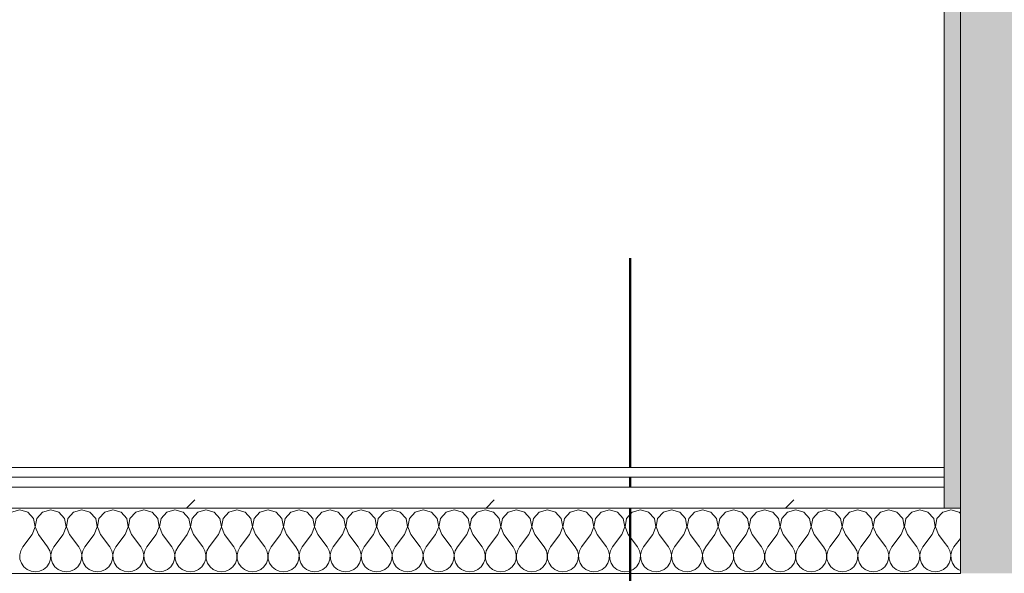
# Model space of a CAD drawing. Header units: millimetres. Extents: x -40968 to 77376, y -17881 to 4746.
# Tile 19 of 180: x -23686 to -23081, y -1194 to -854. Entities that reach past the tile are written whole.
import ezdxf

# ---------------------------------------------------------------- set-up
doc = ezdxf.new("R2010")
doc.units = ezdxf.units.MM
doc.header["$MEASUREMENT"] = 0
doc.linetypes.add('Punto & Rayas', pattern=[670.277762, 317.5, -176.388889, 0, -176.388874])
doc.linetypes.add('Wipeout_Contour', pattern=[1000, 0, -1000])
for name, color, linetype, lineweight, true_color in [('01_2D_Ambit_Pluma_Nº__242', 7, 'Continuous', 50, 0xfb0013), ('12_FAÇ_Façana_Pluma_Nº__102', 7, 'Continuous', 5, 0xcccccc), ('12_FAÇ_Façana_Pluma_Nº__176', 7, 'Continuous', 15, 0x93a0c6), ('Nuevo_08_E_Envans secs_Pluma_Nº__102', 7, 'Continuous', 5, 0xcccccc), ('Nuevo_08_E_Envans secs_Pluma_Nº__171', 171, 'Continuous', 13, 0xaaaaff), ('Nuevo_08_E_Envans secs_Pluma_Nº__177', 7, 'Continuous', 15, 0xf7e046)]:
    doc.layers.add(name, color=color, linetype=linetype, lineweight=lineweight, true_color=true_color)
doc.layers.add('12_FAÇ_Façana', color=7, linetype='Continuous')
doc.layers.add('Nuevo_08_E_Envans secs', color=7, linetype='Continuous')
for name, color, linetype, lineweight in [('12_FAÇ_Façana_Pluma_Nº__7', 7, 'Continuous', 5), ('Nuevo_08_E_Envans secs_Pluma_Nº__1', 7, 'Continuous', 5), ('Nuevo_12_FAÇ_Façana_Pluma_Nº__1', 7, 'Continuous', 5)]:
    doc.layers.add(name, color=color, linetype=linetype, lineweight=lineweight)
pattern_1 = [(45, (0, 0), (-183.8478, 183.8478), [195, -65]), (45, (7e-14, 183.85), (-183.8478, 183.8478), [195, -65])]

# ---------------------------------------------------------------- blocks, each defined once
blk = doc.blocks.new('Muro_60_5', base_point=(-23028.42, -1193.98))
at = {"layer": '12_FAÇ_Façana_Pluma_Nº__102', "linetype": 'Continuous', "lineweight": 0, "true_color": 0xe5e5e5}
blk.add_hatch(color=254, dxfattribs=at).paths.add_polyline_path([(-23108.42, 2009.55), (-23108.42, -1193.98), (-23038.42, -1193.98), (-23038.42, 2009.55)])
at = {"layer": '12_FAÇ_Façana_Pluma_Nº__176', "linetype": 'Continuous', "lineweight": 0, "true_color": 0x495063}
blk.add_hatch(color=251, dxfattribs=at).paths.add_polyline_path([(-23118.42, 1999.55), (-23118.42, -1153.98), (-23108.42, -1153.98), (-23108.42, 1999.55)])
at = {"layer": '12_FAÇ_Façana_Pluma_Nº__7', "color": 7, "linetype": 'Continuous', "lineweight": 5}
for p in [(-23108.42, 2009.55), (-23108.42, -1193.98)]:
    blk.add_line(p, (-23108.42, -1153.98), dxfattribs=at)
at = {"layer": '12_FAÇ_Façana_Pluma_Nº__7', "color": 7, "linetype": 'Continuous', "lineweight": 5, "flags": 128}
blk.add_lwpolyline([(-23118.42, 1999.55), (-23118.42, -1153.98)], dxfattribs=at)
at = {"layer": 'Nuevo_12_FAÇ_Façana_Pluma_Nº__1', "color": 7, "linetype": 'Continuous', "lineweight": 5}
for p, q in [((-23108.42, -1153.98), (-23118.42, -1153.98)), ((-23118.42, -1193.98), (-23108.42, -1193.98))]:
    blk.add_line(p, q, dxfattribs=at)
blk = doc.blocks.new('*X478')
at = {"layer": 'Nuevo_08_E_Envans secs_Pluma_Nº__102', "color": 254, "linetype": 'Continuous', "lineweight": 5, "true_color": 0xcccccc}
for p, q in [((-23114.29, -1154.93), (-23118.42, -1156.1)), ((-23109.28, -1156.35), (-23114.29, -1154.93)), ((-23108.42, -1157.29), (-23109.28, -1156.35)), ((-23118.42, -1174.82), (-23116.19, -1177.79)), ((-23114.92, -1180.08), (-23116.19, -1177.79)), ((-23112.38, -1177.79), (-23113.65, -1180.08)), ((-23108.42, -1172.5), (-23112.38, -1177.79)), ((-23114.32, -1182.64), (-23114.92, -1180.08)), ((-23114.45, -1185.27), (-23114.32, -1182.64)), ((-23113.65, -1180.08), (-23114.25, -1182.64)), ((-23114.25, -1182.64), (-23114.12, -1185.27)), ((-23118.42, -1191.28), (-23116.78, -1189.92)), ((-23116.78, -1189.92), (-23115.29, -1187.76)), ((-23115.29, -1187.76), (-23114.45, -1185.27)), ((-23114.12, -1185.27), (-23113.28, -1187.76)), ((-23113.28, -1187.76), (-23111.79, -1189.92)), ((-23111.79, -1189.92), (-23109.77, -1191.6)), ((-23109.77, -1191.6), (-23108.42, -1192.2))]:
    blk.add_line(p, q, dxfattribs=at)
blk = doc.blocks.new('*X481')
at = {"layer": 'Nuevo_08_E_Envans secs_Pluma_Nº__102', "color": 254, "linetype": 'Continuous', "lineweight": 5, "true_color": 0xcccccc}
for p, q in [((-23685.71, -1154.93), (-23690.72, -1156.35)), ((-23680.71, -1156.35), (-23685.71, -1154.93)), ((-23677.2, -1160.19), (-23680.71, -1156.35)), ((-23671.67, -1156.35), (-23675.19, -1160.19)), ((-23666.67, -1154.93), (-23671.67, -1156.35)), ((-23661.66, -1156.35), (-23666.67, -1154.93)), ((-23658.15, -1160.19), (-23661.66, -1156.35)), ((-23652.63, -1156.35), (-23656.14, -1160.19)), ((-23647.62, -1154.93), (-23652.63, -1156.35)), ((-23642.61, -1156.35), (-23647.62, -1154.93)), ((-23639.1, -1160.19), (-23642.61, -1156.35)), ((-23633.58, -1156.35), (-23637.09, -1160.19)), ((-23628.57, -1154.93), (-23633.58, -1156.35)), ((-23623.56, -1156.35), (-23628.57, -1154.93)), ((-23620.05, -1160.19), (-23623.56, -1156.35)), ((-23614.53, -1156.35), (-23618.04, -1160.19)), ((-23609.52, -1154.93), (-23614.53, -1156.35)), ((-23604.52, -1156.35), (-23609.52, -1154.93)), ((-23601.01, -1160.19), (-23604.52, -1156.35)), ((-23595.48, -1156.35), (-23598.99, -1160.19)), ((-23590.48, -1154.93), (-23595.48, -1156.35)), ((-23585.47, -1156.35), (-23590.48, -1154.93)), ((-23581.96, -1160.19), (-23585.47, -1156.35)), ((-23576.44, -1156.35), (-23579.95, -1160.19)), ((-23571.43, -1154.93), (-23576.44, -1156.35)), ((-23566.42, -1156.35), (-23571.43, -1154.93)), ((-23562.91, -1160.19), (-23566.42, -1156.35)), ((-23557.39, -1156.35), (-23560.9, -1160.19)), ((-23552.38, -1154.93), (-23557.39, -1156.35)), ((-23547.37, -1156.35), (-23552.38, -1154.93)), ((-23543.86, -1160.19), (-23547.37, -1156.35)), ((-23538.34, -1156.35), (-23541.85, -1160.19)), ((-23533.33, -1154.93), (-23538.34, -1156.35)), ((-23528.33, -1156.35), (-23533.33, -1154.93)), ((-23524.81, -1160.19), (-23528.33, -1156.35)), ((-23519.29, -1156.35), (-23522.8, -1160.19)), ((-23514.29, -1154.93), (-23519.29, -1156.35)), ((-23509.28, -1156.35), (-23514.29, -1154.93)), ((-23505.77, -1160.19), (-23509.28, -1156.35)), ((-23500.25, -1156.35), (-23503.76, -1160.19)), ((-23495.24, -1154.93), (-23500.25, -1156.35)), ((-23490.23, -1156.35), (-23495.24, -1154.93)), ((-23486.72, -1160.19), (-23490.23, -1156.35)), ((-23481.2, -1156.35), (-23484.71, -1160.19)), ((-23476.19, -1154.93), (-23481.2, -1156.35)), ((-23471.18, -1156.35), (-23476.19, -1154.93)), ((-23467.67, -1160.19), (-23471.18, -1156.35)), ((-23462.15, -1156.35), (-23465.66, -1160.19)), ((-23457.14, -1154.93), (-23462.15, -1156.35)), ((-23452.14, -1156.35), (-23457.14, -1154.93)), ((-23448.62, -1160.19), (-23452.14, -1156.35)), ((-23443.1, -1156.35), (-23446.61, -1160.19)), ((-23438.1, -1154.93), (-23443.1, -1156.35)), ((-23433.09, -1156.35), (-23438.1, -1154.93)), ((-23429.58, -1160.19), (-23433.09, -1156.35)), ((-23424.05, -1156.35), (-23427.57, -1160.19)), ((-23419.05, -1154.93), (-23424.05, -1156.35)), ((-23414.04, -1156.35), (-23419.05, -1154.93)), ((-23410.53, -1160.19), (-23414.04, -1156.35)), ((-23405.01, -1156.35), (-23408.52, -1160.19)), ((-23400, -1154.93), (-23405.01, -1156.35)), ((-23394.99, -1156.35), (-23400, -1154.93)), ((-23391.48, -1160.19), (-23394.99, -1156.35)), ((-23385.96, -1156.35), (-23389.47, -1160.19)), ((-23380.95, -1154.93), (-23385.96, -1156.35)), ((-23375.95, -1156.35), (-23380.95, -1154.93)), ((-23372.43, -1160.19), (-23375.95, -1156.35)), ((-23366.91, -1156.35), (-23370.42, -1160.19)), ((-23361.9, -1154.93), (-23366.91, -1156.35)), ((-23356.9, -1156.35), (-23361.9, -1154.93)), ((-23353.39, -1160.19), (-23356.9, -1156.35)), ((-23347.86, -1156.35), (-23351.38, -1160.19)), ((-23342.86, -1154.93), (-23347.86, -1156.35)), ((-23337.85, -1156.35), (-23342.86, -1154.93)), ((-23334.34, -1160.19), (-23337.85, -1156.35)), ((-23328.82, -1156.35), (-23332.33, -1160.19)), ((-23323.81, -1154.93), (-23328.82, -1156.35)), ((-23318.8, -1156.35), (-23323.81, -1154.93)), ((-23315.29, -1160.19), (-23318.8, -1156.35)), ((-23309.77, -1156.35), (-23313.28, -1160.19)), ((-23304.76, -1154.93), (-23309.77, -1156.35)), ((-23299.75, -1156.35), (-23304.76, -1154.93)), ((-23296.24, -1160.19), (-23299.75, -1156.35)), ((-23290.72, -1156.35), (-23294.23, -1160.19)), ((-23285.71, -1154.93), (-23290.72, -1156.35)), ((-23280.71, -1156.35), (-23285.71, -1154.93)), ((-23277.2, -1160.19), (-23280.71, -1156.35)), ((-23271.67, -1156.35), (-23275.19, -1160.19)), ((-23266.67, -1154.93), (-23271.67, -1156.35)), ((-23261.66, -1156.35), (-23266.67, -1154.93)), ((-23258.15, -1160.19), (-23261.66, -1156.35)), ((-23252.63, -1156.35), (-23256.14, -1160.19)), ((-23247.62, -1154.93), (-23252.63, -1156.35)), ((-23242.61, -1156.35), (-23247.62, -1154.93)), ((-23239.1, -1160.19), (-23242.61, -1156.35)), ((-23233.58, -1156.35), (-23237.09, -1160.19)), ((-23228.57, -1154.93), (-23233.58, -1156.35)), ((-23223.56, -1156.35), (-23228.57, -1154.93)), ((-23220.05, -1160.19), (-23223.56, -1156.35)), ((-23214.53, -1156.35), (-23218.04, -1160.19)), ((-23209.52, -1154.93), (-23214.53, -1156.35)), ((-23204.52, -1156.35), (-23209.52, -1154.93)), ((-23201.01, -1160.19), (-23204.52, -1156.35)), ((-23195.48, -1156.35), (-23198.99, -1160.19)), ((-23190.48, -1154.93), (-23195.48, -1156.35)), ((-23185.47, -1156.35), (-23190.48, -1154.93)), ((-23181.96, -1160.19), (-23185.47, -1156.35)), ((-23176.44, -1156.35), (-23179.95, -1160.19)), ((-23171.43, -1154.93), (-23176.44, -1156.35)), ((-23166.42, -1156.35), (-23171.43, -1154.93)), ((-23162.91, -1160.19), (-23166.42, -1156.35)), ((-23157.39, -1156.35), (-23160.9, -1160.19)), ((-23152.38, -1154.93), (-23157.39, -1156.35)), ((-23147.37, -1156.35), (-23152.38, -1154.93)), ((-23143.86, -1160.19), (-23147.37, -1156.35)), ((-23138.34, -1156.35), (-23141.85, -1160.19)), ((-23133.33, -1154.93), (-23138.34, -1156.35)), ((-23128.33, -1156.35), (-23133.33, -1154.93)), ((-23124.81, -1160.19), (-23128.33, -1156.35)), ((-23119.29, -1156.35), (-23122.8, -1160.19)), ((-23118.42, -1156.1), (-23119.29, -1156.35)), ((-23678.1, -1170.17), (-23676.23, -1165.31)), ((-23676.23, -1165.31), (-23677.2, -1160.19)), ((-23675.19, -1160.19), (-23676.15, -1165.31)), ((-23676.15, -1165.31), (-23674.29, -1170.17)), ((-23659.05, -1170.17), (-23657.18, -1165.31)), ((-23657.18, -1165.31), (-23658.15, -1160.19)), ((-23656.14, -1160.19), (-23657.1, -1165.31)), ((-23657.1, -1165.31), (-23655.24, -1170.17)), ((-23640, -1170.17), (-23638.13, -1165.31)), ((-23638.13, -1165.31), (-23639.1, -1160.19)), ((-23637.09, -1160.19), (-23638.06, -1165.31)), ((-23638.06, -1165.31), (-23636.19, -1170.17)), ((-23620.95, -1170.17), (-23619.09, -1165.31)), ((-23619.09, -1165.31), (-23620.05, -1160.19)), ((-23618.04, -1160.19), (-23619.01, -1165.31)), ((-23619.01, -1165.31), (-23617.14, -1170.17)), ((-23601.9, -1170.17), (-23600.04, -1165.31)), ((-23600.04, -1165.31), (-23601.01, -1160.19)), ((-23598.99, -1160.19), (-23599.96, -1165.31)), ((-23599.96, -1165.31), (-23598.1, -1170.17)), ((-23582.86, -1170.17), (-23580.99, -1165.31)), ((-23580.99, -1165.31), (-23581.96, -1160.19)), ((-23579.95, -1160.19), (-23580.91, -1165.31)), ((-23580.91, -1165.31), (-23579.05, -1170.17)), ((-23563.81, -1170.17), (-23561.94, -1165.31)), ((-23561.94, -1165.31), (-23562.91, -1160.19)), ((-23560.9, -1160.19), (-23561.87, -1165.31)), ((-23561.87, -1165.31), (-23560, -1170.17)), ((-23544.76, -1170.17), (-23542.9, -1165.31)), ((-23542.9, -1165.31), (-23543.86, -1160.19)), ((-23541.85, -1160.19), (-23542.82, -1165.31)), ((-23542.82, -1165.31), (-23540.95, -1170.17)), ((-23525.71, -1170.17), (-23523.85, -1165.31)), ((-23523.85, -1165.31), (-23524.81, -1160.19)), ((-23522.8, -1160.19), (-23523.77, -1165.31)), ((-23523.77, -1165.31), (-23521.9, -1170.17)), ((-23506.67, -1170.17), (-23504.8, -1165.31)), ((-23504.8, -1165.31), (-23505.77, -1160.19)), ((-23503.76, -1160.19), (-23504.72, -1165.31)), ((-23504.72, -1165.31), (-23502.86, -1170.17)), ((-23487.62, -1170.17), (-23485.75, -1165.31)), ((-23485.75, -1165.31), (-23486.72, -1160.19)), ((-23484.71, -1160.19), (-23485.68, -1165.31)), ((-23485.68, -1165.31), (-23483.81, -1170.17)), ((-23468.57, -1170.17), (-23466.71, -1165.31)), ((-23466.71, -1165.31), (-23467.67, -1160.19)), ((-23465.66, -1160.19), (-23466.63, -1165.31)), ((-23466.63, -1165.31), (-23464.76, -1170.17)), ((-23449.52, -1170.17), (-23447.66, -1165.31)), ((-23447.66, -1165.31), (-23448.62, -1160.19)), ((-23446.61, -1160.19), (-23447.58, -1165.31)), ((-23447.58, -1165.31), (-23445.71, -1170.17)), ((-23430.48, -1170.17), (-23428.61, -1165.31)), ((-23428.61, -1165.31), (-23429.58, -1160.19)), ((-23427.57, -1160.19), (-23428.53, -1165.31)), ((-23428.53, -1165.31), (-23426.67, -1170.17)), ((-23411.43, -1170.17), (-23409.56, -1165.31)), ((-23409.56, -1165.31), (-23410.53, -1160.19)), ((-23408.52, -1160.19), (-23409.49, -1165.31)), ((-23409.49, -1165.31), (-23407.62, -1170.17)), ((-23392.38, -1170.17), (-23390.51, -1165.31)), ((-23390.51, -1165.31), (-23391.48, -1160.19)), ((-23389.47, -1160.19), (-23390.44, -1165.31)), ((-23390.44, -1165.31), (-23388.57, -1170.17)), ((-23373.33, -1170.17), (-23371.47, -1165.31)), ((-23371.47, -1165.31), (-23372.43, -1160.19)), ((-23370.42, -1160.19), (-23371.39, -1165.31)), ((-23371.39, -1165.31), (-23369.52, -1170.17)), ((-23354.29, -1170.17), (-23352.42, -1165.31)), ((-23352.42, -1165.31), (-23353.39, -1160.19)), ((-23351.38, -1160.19), (-23352.34, -1165.31)), ((-23352.34, -1165.31), (-23350.48, -1170.17)), ((-23335.24, -1170.17), (-23333.37, -1165.31)), ((-23333.37, -1165.31), (-23334.34, -1160.19)), ((-23332.33, -1160.19), (-23333.29, -1165.31)), ((-23333.29, -1165.31), (-23331.43, -1170.17)), ((-23316.19, -1170.17), (-23314.32, -1165.31)), ((-23314.32, -1165.31), (-23315.29, -1160.19)), ((-23313.28, -1160.19), (-23314.25, -1165.31)), ((-23314.25, -1165.31), (-23312.38, -1170.17)), ((-23297.14, -1170.17), (-23295.28, -1165.31)), ((-23295.28, -1165.31), (-23296.24, -1160.19)), ((-23294.23, -1160.19), (-23295.2, -1165.31)), ((-23295.2, -1165.31), (-23293.33, -1170.17)), ((-23278.1, -1170.17), (-23276.23, -1165.31)), ((-23276.23, -1165.31), (-23277.2, -1160.19)), ((-23275.19, -1160.19), (-23276.15, -1165.31)), ((-23276.15, -1165.31), (-23274.29, -1170.17)), ((-23259.05, -1170.17), (-23257.18, -1165.31)), ((-23257.18, -1165.31), (-23258.15, -1160.19)), ((-23256.14, -1160.19), (-23257.1, -1165.31)), ((-23257.1, -1165.31), (-23255.24, -1170.17)), ((-23240, -1170.17), (-23238.13, -1165.31)), ((-23238.13, -1165.31), (-23239.1, -1160.19)), ((-23237.09, -1160.19), (-23238.06, -1165.31)), ((-23238.06, -1165.31), (-23236.19, -1170.17)), ((-23220.95, -1170.17), (-23219.09, -1165.31)), ((-23219.09, -1165.31), (-23220.05, -1160.19)), ((-23218.04, -1160.19), (-23219.01, -1165.31)), ((-23219.01, -1165.31), (-23217.14, -1170.17)), ((-23201.9, -1170.17), (-23200.04, -1165.31)), ((-23200.04, -1165.31), (-23201.01, -1160.19)), ((-23198.99, -1160.19), (-23199.96, -1165.31)), ((-23199.96, -1165.31), (-23198.1, -1170.17)), ((-23182.86, -1170.17), (-23180.99, -1165.31)), ((-23180.99, -1165.31), (-23181.96, -1160.19)), ((-23179.95, -1160.19), (-23180.91, -1165.31)), ((-23180.91, -1165.31), (-23179.05, -1170.17)), ((-23163.81, -1170.17), (-23161.94, -1165.31)), ((-23161.94, -1165.31), (-23162.91, -1160.19)), ((-23160.9, -1160.19), (-23161.87, -1165.31)), ((-23161.87, -1165.31), (-23160, -1170.17)), ((-23144.76, -1170.17), (-23142.9, -1165.31)), ((-23142.9, -1165.31), (-23143.86, -1160.19)), ((-23141.85, -1160.19), (-23142.82, -1165.31)), ((-23142.82, -1165.31), (-23140.95, -1170.17)), ((-23125.71, -1170.17), (-23123.85, -1165.31)), ((-23123.85, -1165.31), (-23124.81, -1160.19)), ((-23122.8, -1160.19), (-23123.77, -1165.31)), ((-23123.77, -1165.31), (-23121.9, -1170.17)), ((-23678.1, -1170.17), (-23683.81, -1177.79)), ((-23674.29, -1170.17), (-23668.57, -1177.79)), ((-23659.05, -1170.17), (-23664.76, -1177.79)), ((-23655.24, -1170.17), (-23649.52, -1177.79)), ((-23640, -1170.17), (-23645.71, -1177.79)), ((-23636.19, -1170.17), (-23630.48, -1177.79)), ((-23620.95, -1170.17), (-23626.67, -1177.79)), ((-23617.14, -1170.17), (-23611.43, -1177.79)), ((-23601.9, -1170.17), (-23607.62, -1177.79)), ((-23598.1, -1170.17), (-23592.38, -1177.79)), ((-23582.86, -1170.17), (-23588.57, -1177.79)), ((-23579.05, -1170.17), (-23573.33, -1177.79)), ((-23563.81, -1170.17), (-23569.52, -1177.79)), ((-23560, -1170.17), (-23554.29, -1177.79)), ((-23544.76, -1170.17), (-23550.48, -1177.79)), ((-23540.95, -1170.17), (-23535.24, -1177.79)), ((-23525.71, -1170.17), (-23531.43, -1177.79)), ((-23521.9, -1170.17), (-23516.19, -1177.79)), ((-23506.67, -1170.17), (-23512.38, -1177.79)), ((-23502.86, -1170.17), (-23497.14, -1177.79)), ((-23487.62, -1170.17), (-23493.33, -1177.79)), ((-23483.81, -1170.17), (-23478.1, -1177.79)), ((-23468.57, -1170.17), (-23474.29, -1177.79)), ((-23464.76, -1170.17), (-23459.05, -1177.79)), ((-23449.52, -1170.17), (-23455.24, -1177.79)), ((-23445.71, -1170.17), (-23440, -1177.79)), ((-23430.48, -1170.17), (-23436.19, -1177.79)), ((-23426.67, -1170.17), (-23420.95, -1177.79)), ((-23411.43, -1170.17), (-23417.14, -1177.79)), ((-23407.62, -1170.17), (-23401.9, -1177.79)), ((-23392.38, -1170.17), (-23398.1, -1177.79)), ((-23388.57, -1170.17), (-23382.86, -1177.79)), ((-23373.33, -1170.17), (-23379.05, -1177.79)), ((-23369.52, -1170.17), (-23363.81, -1177.79)), ((-23354.29, -1170.17), (-23360, -1177.79)), ((-23350.48, -1170.17), (-23344.76, -1177.79)), ((-23335.24, -1170.17), (-23340.95, -1177.79)), ((-23331.43, -1170.17), (-23325.71, -1177.79)), ((-23316.19, -1170.17), (-23321.9, -1177.79)), ((-23312.38, -1170.17), (-23306.67, -1177.79)), ((-23297.14, -1170.17), (-23302.86, -1177.79)), ((-23293.33, -1170.17), (-23287.62, -1177.79)), ((-23278.1, -1170.17), (-23283.81, -1177.79)), ((-23274.29, -1170.17), (-23268.57, -1177.79)), ((-23259.05, -1170.17), (-23264.76, -1177.79)), ((-23255.24, -1170.17), (-23249.52, -1177.79)), ((-23240, -1170.17), (-23245.71, -1177.79)), ((-23236.19, -1170.17), (-23230.48, -1177.79)), ((-23220.95, -1170.17), (-23226.67, -1177.79)), ((-23217.14, -1170.17), (-23211.43, -1177.79)), ((-23201.9, -1170.17), (-23207.62, -1177.79)), ((-23198.1, -1170.17), (-23192.38, -1177.79)), ((-23182.86, -1170.17), (-23188.57, -1177.79)), ((-23179.05, -1170.17), (-23173.33, -1177.79)), ((-23163.81, -1170.17), (-23169.52, -1177.79)), ((-23160, -1170.17), (-23154.29, -1177.79)), ((-23144.76, -1170.17), (-23150.48, -1177.79)), ((-23140.95, -1170.17), (-23135.24, -1177.79)), ((-23125.71, -1170.17), (-23131.43, -1177.79)), ((-23121.9, -1170.17), (-23118.42, -1174.82)), ((-23683.81, -1177.79), (-23685.08, -1180.08)), ((-23667.3, -1180.08), (-23668.57, -1177.79)), ((-23664.76, -1177.79), (-23666.03, -1180.08)), ((-23648.25, -1180.08), (-23649.52, -1177.79)), ((-23645.71, -1177.79), (-23646.99, -1180.08)), ((-23629.2, -1180.08), (-23630.48, -1177.79)), ((-23626.67, -1177.79), (-23627.94, -1180.08)), ((-23610.16, -1180.08), (-23611.43, -1177.79)), ((-23607.62, -1177.79), (-23608.89, -1180.08)), ((-23591.11, -1180.08), (-23592.38, -1177.79)), ((-23588.57, -1177.79), (-23589.84, -1180.08)), ((-23572.06, -1180.08), (-23573.33, -1177.79)), ((-23569.52, -1177.79), (-23570.8, -1180.08)), ((-23553.01, -1180.08), (-23554.29, -1177.79)), ((-23550.48, -1177.79), (-23551.75, -1180.08)), ((-23533.97, -1180.08), (-23535.24, -1177.79)), ((-23531.43, -1177.79), (-23532.7, -1180.08)), ((-23514.92, -1180.08), (-23516.19, -1177.79)), ((-23512.38, -1177.79), (-23513.65, -1180.08)), ((-23495.87, -1180.08), (-23497.14, -1177.79)), ((-23493.33, -1177.79), (-23494.6, -1180.08)), ((-23476.82, -1180.08), (-23478.1, -1177.79)), ((-23474.29, -1177.79), (-23475.56, -1180.08)), ((-23457.78, -1180.08), (-23459.05, -1177.79)), ((-23455.24, -1177.79), (-23456.51, -1180.08)), ((-23438.73, -1180.08), (-23440, -1177.79)), ((-23436.19, -1177.79), (-23437.46, -1180.08)), ((-23419.68, -1180.08), (-23420.95, -1177.79)), ((-23417.14, -1177.79), (-23418.41, -1180.08)), ((-23400.63, -1180.08), (-23401.9, -1177.79)), ((-23398.1, -1177.79), (-23399.37, -1180.08)), ((-23381.59, -1180.08), (-23382.86, -1177.79)), ((-23379.05, -1177.79), (-23380.32, -1180.08)), ((-23362.54, -1180.08), (-23363.81, -1177.79)), ((-23360, -1177.79), (-23361.27, -1180.08)), ((-23343.49, -1180.08), (-23344.76, -1177.79)), ((-23340.95, -1177.79), (-23342.22, -1180.08)), ((-23324.44, -1180.08), (-23325.71, -1177.79)), ((-23321.9, -1177.79), (-23323.18, -1180.08)), ((-23305.4, -1180.08), (-23306.67, -1177.79)), ((-23302.86, -1177.79), (-23304.13, -1180.08)), ((-23286.35, -1180.08), (-23287.62, -1177.79)), ((-23283.81, -1177.79), (-23285.08, -1180.08)), ((-23267.3, -1180.08), (-23268.57, -1177.79)), ((-23264.76, -1177.79), (-23266.03, -1180.08)), ((-23248.25, -1180.08), (-23249.52, -1177.79)), ((-23245.71, -1177.79), (-23246.99, -1180.08)), ((-23229.2, -1180.08), (-23230.48, -1177.79)), ((-23226.67, -1177.79), (-23227.94, -1180.08)), ((-23210.16, -1180.08), (-23211.43, -1177.79)), ((-23207.62, -1177.79), (-23208.89, -1180.08)), ((-23191.11, -1180.08), (-23192.38, -1177.79)), ((-23188.57, -1177.79), (-23189.84, -1180.08)), ((-23172.06, -1180.08), (-23173.33, -1177.79)), ((-23169.52, -1177.79), (-23170.8, -1180.08)), ((-23153.01, -1180.08), (-23154.29, -1177.79)), ((-23150.48, -1177.79), (-23151.75, -1180.08)), ((-23133.97, -1180.08), (-23135.24, -1177.79)), ((-23131.43, -1177.79), (-23132.7, -1180.08)), ((-23685.08, -1180.08), (-23685.68, -1182.64)), ((-23685.68, -1182.64), (-23685.55, -1185.27)), ((-23666.71, -1182.64), (-23667.3, -1180.08)), ((-23666.83, -1185.27), (-23666.71, -1182.64)), ((-23666.03, -1180.08), (-23666.63, -1182.64)), ((-23666.63, -1182.64), (-23666.5, -1185.27)), ((-23647.66, -1182.64), (-23648.25, -1180.08)), ((-23647.78, -1185.27), (-23647.66, -1182.64)), ((-23646.99, -1180.08), (-23647.58, -1182.64)), ((-23647.58, -1182.64), (-23647.45, -1185.27)), ((-23628.61, -1182.64), (-23629.2, -1180.08)), ((-23628.74, -1185.27), (-23628.61, -1182.64)), ((-23627.94, -1180.08), (-23628.53, -1182.64)), ((-23628.53, -1182.64), (-23628.41, -1185.27)), ((-23609.56, -1182.64), (-23610.16, -1180.08)), ((-23609.69, -1185.27), (-23609.56, -1182.64)), ((-23608.89, -1180.08), (-23609.49, -1182.64)), ((-23609.49, -1182.64), (-23609.36, -1185.27)), ((-23590.51, -1182.64), (-23591.11, -1180.08)), ((-23590.64, -1185.27), (-23590.51, -1182.64)), ((-23589.84, -1180.08), (-23590.44, -1182.64)), ((-23590.44, -1182.64), (-23590.31, -1185.27)), ((-23571.47, -1182.64), (-23572.06, -1180.08)), ((-23571.59, -1185.27), (-23571.47, -1182.64)), ((-23570.8, -1180.08), (-23571.39, -1182.64)), ((-23571.39, -1182.64), (-23571.26, -1185.27)), ((-23552.42, -1182.64), (-23553.01, -1180.08)), ((-23552.55, -1185.27), (-23552.42, -1182.64)), ((-23551.75, -1180.08), (-23552.34, -1182.64)), ((-23552.34, -1182.64), (-23552.22, -1185.27)), ((-23533.37, -1182.64), (-23533.97, -1180.08)), ((-23533.5, -1185.27), (-23533.37, -1182.64)), ((-23532.7, -1180.08), (-23533.29, -1182.64)), ((-23533.29, -1182.64), (-23533.17, -1185.27)), ((-23514.32, -1182.64), (-23514.92, -1180.08)), ((-23514.45, -1185.27), (-23514.32, -1182.64)), ((-23513.65, -1180.08), (-23514.25, -1182.64)), ((-23514.25, -1182.64), (-23514.12, -1185.27)), ((-23495.28, -1182.64), (-23495.87, -1180.08)), ((-23495.4, -1185.27), (-23495.28, -1182.64)), ((-23494.6, -1180.08), (-23495.2, -1182.64)), ((-23495.2, -1182.64), (-23495.07, -1185.27)), ((-23476.23, -1182.64), (-23476.82, -1180.08)), ((-23476.36, -1185.27), (-23476.23, -1182.64)), ((-23475.56, -1180.08), (-23476.15, -1182.64)), ((-23476.15, -1182.64), (-23476.02, -1185.27)), ((-23457.18, -1182.64), (-23457.78, -1180.08)), ((-23457.31, -1185.27), (-23457.18, -1182.64)), ((-23456.51, -1180.08), (-23457.1, -1182.64)), ((-23457.1, -1182.64), (-23456.98, -1185.27)), ((-23438.13, -1182.64), (-23438.73, -1180.08)), ((-23438.26, -1185.27), (-23438.13, -1182.64)), ((-23437.46, -1180.08), (-23438.06, -1182.64)), ((-23438.06, -1182.64), (-23437.93, -1185.27)), ((-23419.09, -1182.64), (-23419.68, -1180.08)), ((-23419.21, -1185.27), (-23419.09, -1182.64)), ((-23418.41, -1180.08), (-23419.01, -1182.64)), ((-23419.01, -1182.64), (-23418.88, -1185.27)), ((-23400.04, -1182.64), (-23400.63, -1180.08)), ((-23400.17, -1185.27), (-23400.04, -1182.64)), ((-23399.37, -1180.08), (-23399.96, -1182.64)), ((-23399.96, -1182.64), (-23399.83, -1185.27)), ((-23380.99, -1182.64), (-23381.59, -1180.08)), ((-23381.12, -1185.27), (-23380.99, -1182.64)), ((-23380.32, -1180.08), (-23380.91, -1182.64)), ((-23380.91, -1182.64), (-23380.79, -1185.27)), ((-23361.94, -1182.64), (-23362.54, -1180.08)), ((-23362.07, -1185.27), (-23361.94, -1182.64)), ((-23361.27, -1180.08), (-23361.87, -1182.64)), ((-23361.87, -1182.64), (-23361.74, -1185.27)), ((-23342.9, -1182.64), (-23343.49, -1180.08)), ((-23343.02, -1185.27), (-23342.9, -1182.64)), ((-23342.22, -1180.08), (-23342.82, -1182.64)), ((-23342.82, -1182.64), (-23342.69, -1185.27)), ((-23323.85, -1182.64), (-23324.44, -1180.08)), ((-23323.98, -1185.27), (-23323.85, -1182.64)), ((-23323.18, -1180.08), (-23323.77, -1182.64)), ((-23323.77, -1182.64), (-23323.64, -1185.27)), ((-23304.8, -1182.64), (-23305.4, -1180.08)), ((-23304.93, -1185.27), (-23304.8, -1182.64)), ((-23304.13, -1180.08), (-23304.72, -1182.64)), ((-23304.72, -1182.64), (-23304.6, -1185.27)), ((-23285.75, -1182.64), (-23286.35, -1180.08)), ((-23285.88, -1185.27), (-23285.75, -1182.64)), ((-23285.08, -1180.08), (-23285.68, -1182.64)), ((-23285.68, -1182.64), (-23285.55, -1185.27)), ((-23266.71, -1182.64), (-23267.3, -1180.08)), ((-23266.83, -1185.27), (-23266.71, -1182.64)), ((-23266.03, -1180.08), (-23266.63, -1182.64)), ((-23266.63, -1182.64), (-23266.5, -1185.27)), ((-23247.66, -1182.64), (-23248.25, -1180.08)), ((-23247.78, -1185.27), (-23247.66, -1182.64)), ((-23246.99, -1180.08), (-23247.58, -1182.64)), ((-23247.58, -1182.64), (-23247.45, -1185.27)), ((-23228.61, -1182.64), (-23229.2, -1180.08)), ((-23228.74, -1185.27), (-23228.61, -1182.64)), ((-23227.94, -1180.08), (-23228.53, -1182.64)), ((-23228.53, -1182.64), (-23228.41, -1185.27)), ((-23209.56, -1182.64), (-23210.16, -1180.08)), ((-23209.69, -1185.27), (-23209.56, -1182.64)), ((-23208.89, -1180.08), (-23209.49, -1182.64)), ((-23209.49, -1182.64), (-23209.36, -1185.27)), ((-23190.51, -1182.64), (-23191.11, -1180.08)), ((-23190.64, -1185.27), (-23190.51, -1182.64)), ((-23189.84, -1180.08), (-23190.44, -1182.64)), ((-23190.44, -1182.64), (-23190.31, -1185.27)), ((-23171.47, -1182.64), (-23172.06, -1180.08)), ((-23171.59, -1185.27), (-23171.47, -1182.64)), ((-23170.8, -1180.08), (-23171.39, -1182.64)), ((-23171.39, -1182.64), (-23171.26, -1185.27)), ((-23152.42, -1182.64), (-23153.01, -1180.08)), ((-23152.55, -1185.27), (-23152.42, -1182.64)), ((-23151.75, -1180.08), (-23152.34, -1182.64)), ((-23152.34, -1182.64), (-23152.22, -1185.27)), ((-23133.37, -1182.64), (-23133.97, -1180.08)), ((-23133.5, -1185.27), (-23133.37, -1182.64)), ((-23132.7, -1180.08), (-23133.29, -1182.64)), ((-23133.29, -1182.64), (-23133.17, -1185.27)), ((-23685.55, -1185.27), (-23684.71, -1187.76)), ((-23684.71, -1187.76), (-23683.22, -1189.92)), ((-23683.22, -1189.92), (-23681.2, -1191.6)), ((-23671.18, -1191.6), (-23669.16, -1189.92)), ((-23669.16, -1189.92), (-23667.67, -1187.76)), ((-23667.67, -1187.76), (-23666.83, -1185.27)), ((-23666.5, -1185.27), (-23665.66, -1187.76)), ((-23665.66, -1187.76), (-23664.17, -1189.92)), ((-23664.17, -1189.92), (-23662.15, -1191.6)), ((-23652.14, -1191.6), (-23650.11, -1189.92)), ((-23650.11, -1189.92), (-23648.62, -1187.76)), ((-23648.62, -1187.76), (-23647.78, -1185.27)), ((-23647.45, -1185.27), (-23646.61, -1187.76)), ((-23646.61, -1187.76), (-23645.13, -1189.92)), ((-23645.13, -1189.92), (-23643.1, -1191.6)), ((-23633.09, -1191.6), (-23631.06, -1189.92)), ((-23631.06, -1189.92), (-23629.58, -1187.76)), ((-23629.58, -1187.76), (-23628.74, -1185.27)), ((-23628.41, -1185.27), (-23627.57, -1187.76)), ((-23627.57, -1187.76), (-23626.08, -1189.92)), ((-23626.08, -1189.92), (-23624.05, -1191.6)), ((-23614.04, -1191.6), (-23612.02, -1189.92)), ((-23612.02, -1189.92), (-23610.53, -1187.76)), ((-23610.53, -1187.76), (-23609.69, -1185.27)), ((-23609.36, -1185.27), (-23608.52, -1187.76)), ((-23608.52, -1187.76), (-23607.03, -1189.92)), ((-23607.03, -1189.92), (-23605.01, -1191.6)), ((-23594.99, -1191.6), (-23592.97, -1189.92)), ((-23592.97, -1189.92), (-23591.48, -1187.76)), ((-23591.48, -1187.76), (-23590.64, -1185.27)), ((-23590.31, -1185.27), (-23589.47, -1187.76)), ((-23589.47, -1187.76), (-23587.98, -1189.92)), ((-23587.98, -1189.92), (-23585.96, -1191.6)), ((-23575.95, -1191.6), (-23573.92, -1189.92)), ((-23573.92, -1189.92), (-23572.43, -1187.76)), ((-23572.43, -1187.76), (-23571.59, -1185.27)), ((-23571.26, -1185.27), (-23570.42, -1187.76)), ((-23570.42, -1187.76), (-23568.94, -1189.92)), ((-23568.94, -1189.92), (-23566.91, -1191.6)), ((-23556.9, -1191.6), (-23554.87, -1189.92)), ((-23554.87, -1189.92), (-23553.39, -1187.76)), ((-23553.39, -1187.76), (-23552.55, -1185.27)), ((-23552.22, -1185.27), (-23551.38, -1187.76)), ((-23551.38, -1187.76), (-23549.89, -1189.92)), ((-23549.89, -1189.92), (-23547.86, -1191.6)), ((-23537.85, -1191.6), (-23535.83, -1189.92)), ((-23535.83, -1189.92), (-23534.34, -1187.76)), ((-23534.34, -1187.76), (-23533.5, -1185.27)), ((-23533.17, -1185.27), (-23532.33, -1187.76)), ((-23532.33, -1187.76), (-23530.84, -1189.92)), ((-23530.84, -1189.92), (-23528.82, -1191.6)), ((-23518.8, -1191.6), (-23516.78, -1189.92)), ((-23516.78, -1189.92), (-23515.29, -1187.76)), ((-23515.29, -1187.76), (-23514.45, -1185.27)), ((-23514.12, -1185.27), (-23513.28, -1187.76)), ((-23513.28, -1187.76), (-23511.79, -1189.92)), ((-23511.79, -1189.92), (-23509.77, -1191.6)), ((-23499.75, -1191.6), (-23497.73, -1189.92)), ((-23497.73, -1189.92), (-23496.24, -1187.76)), ((-23496.24, -1187.76), (-23495.4, -1185.27)), ((-23495.07, -1185.27), (-23494.23, -1187.76)), ((-23494.23, -1187.76), (-23492.74, -1189.92)), ((-23492.74, -1189.92), (-23490.72, -1191.6)), ((-23480.71, -1191.6), (-23478.68, -1189.92)), ((-23478.68, -1189.92), (-23477.2, -1187.76)), ((-23477.2, -1187.76), (-23476.36, -1185.27)), ((-23476.02, -1185.27), (-23475.19, -1187.76)), ((-23475.19, -1187.76), (-23473.7, -1189.92)), ((-23473.7, -1189.92), (-23471.67, -1191.6)), ((-23461.66, -1191.6), (-23459.64, -1189.92)), ((-23459.64, -1189.92), (-23458.15, -1187.76)), ((-23458.15, -1187.76), (-23457.31, -1185.27)), ((-23456.98, -1185.27), (-23456.14, -1187.76)), ((-23456.14, -1187.76), (-23454.65, -1189.92)), ((-23454.65, -1189.92), (-23452.63, -1191.6)), ((-23442.61, -1191.6), (-23440.59, -1189.92)), ((-23440.59, -1189.92), (-23439.1, -1187.76)), ((-23439.1, -1187.76), (-23438.26, -1185.27)), ((-23437.93, -1185.27), (-23437.09, -1187.76)), ((-23437.09, -1187.76), (-23435.6, -1189.92)), ((-23435.6, -1189.92), (-23433.58, -1191.6)), ((-23423.56, -1191.6), (-23421.54, -1189.92)), ((-23421.54, -1189.92), (-23420.05, -1187.76)), ((-23420.05, -1187.76), (-23419.21, -1185.27)), ((-23418.88, -1185.27), (-23418.04, -1187.76)), ((-23418.04, -1187.76), (-23416.55, -1189.92)), ((-23416.55, -1189.92), (-23414.53, -1191.6)), ((-23404.52, -1191.6), (-23402.49, -1189.92)), ((-23402.49, -1189.92), (-23401.01, -1187.76)), ((-23401.01, -1187.76), (-23400.17, -1185.27)), ((-23399.83, -1185.27), (-23398.99, -1187.76)), ((-23398.99, -1187.76), (-23397.51, -1189.92)), ((-23397.51, -1189.92), (-23395.48, -1191.6)), ((-23385.47, -1191.6), (-23383.45, -1189.92)), ((-23383.45, -1189.92), (-23381.96, -1187.76)), ((-23381.96, -1187.76), (-23381.12, -1185.27)), ((-23380.79, -1185.27), (-23379.95, -1187.76)), ((-23379.95, -1187.76), (-23378.46, -1189.92)), ((-23378.46, -1189.92), (-23376.44, -1191.6)), ((-23366.42, -1191.6), (-23364.4, -1189.92)), ((-23364.4, -1189.92), (-23362.91, -1187.76)), ((-23362.91, -1187.76), (-23362.07, -1185.27)), ((-23361.74, -1185.27), (-23360.9, -1187.76)), ((-23360.9, -1187.76), (-23359.41, -1189.92)), ((-23359.41, -1189.92), (-23357.39, -1191.6)), ((-23347.37, -1191.6), (-23345.35, -1189.92)), ((-23345.35, -1189.92), (-23343.86, -1187.76)), ((-23343.86, -1187.76), (-23343.02, -1185.27)), ((-23342.69, -1185.27), (-23341.85, -1187.76)), ((-23341.85, -1187.76), (-23340.36, -1189.92)), ((-23340.36, -1189.92), (-23338.34, -1191.6)), ((-23328.33, -1191.6), (-23326.3, -1189.92)), ((-23326.3, -1189.92), (-23324.81, -1187.76)), ((-23324.81, -1187.76), (-23323.98, -1185.27)), ((-23323.64, -1185.27), (-23322.8, -1187.76)), ((-23322.8, -1187.76), (-23321.32, -1189.92)), ((-23321.32, -1189.92), (-23319.29, -1191.6)), ((-23309.28, -1191.6), (-23307.26, -1189.92)), ((-23307.26, -1189.92), (-23305.77, -1187.76)), ((-23305.77, -1187.76), (-23304.93, -1185.27)), ((-23304.6, -1185.27), (-23303.76, -1187.76)), ((-23303.76, -1187.76), (-23302.27, -1189.92)), ((-23302.27, -1189.92), (-23300.25, -1191.6)), ((-23290.23, -1191.6), (-23288.21, -1189.92)), ((-23288.21, -1189.92), (-23286.72, -1187.76)), ((-23286.72, -1187.76), (-23285.88, -1185.27)), ((-23285.55, -1185.27), (-23284.71, -1187.76)), ((-23284.71, -1187.76), (-23283.22, -1189.92)), ((-23283.22, -1189.92), (-23281.2, -1191.6)), ((-23271.18, -1191.6), (-23269.16, -1189.92)), ((-23269.16, -1189.92), (-23267.67, -1187.76)), ((-23267.67, -1187.76), (-23266.83, -1185.27)), ((-23266.5, -1185.27), (-23265.66, -1187.76)), ((-23265.66, -1187.76), (-23264.17, -1189.92)), ((-23264.17, -1189.92), (-23262.15, -1191.6)), ((-23252.14, -1191.6), (-23250.11, -1189.92)), ((-23250.11, -1189.92), (-23248.62, -1187.76)), ((-23248.62, -1187.76), (-23247.78, -1185.27)), ((-23247.45, -1185.27), (-23246.61, -1187.76)), ((-23246.61, -1187.76), (-23245.13, -1189.92)), ((-23245.13, -1189.92), (-23243.1, -1191.6)), ((-23233.09, -1191.6), (-23231.06, -1189.92)), ((-23231.06, -1189.92), (-23229.58, -1187.76)), ((-23229.58, -1187.76), (-23228.74, -1185.27)), ((-23228.41, -1185.27), (-23227.57, -1187.76)), ((-23227.57, -1187.76), (-23226.08, -1189.92)), ((-23226.08, -1189.92), (-23224.05, -1191.6)), ((-23214.04, -1191.6), (-23212.02, -1189.92)), ((-23212.02, -1189.92), (-23210.53, -1187.76)), ((-23210.53, -1187.76), (-23209.69, -1185.27)), ((-23209.36, -1185.27), (-23208.52, -1187.76)), ((-23208.52, -1187.76), (-23207.03, -1189.92)), ((-23207.03, -1189.92), (-23205.01, -1191.6)), ((-23194.99, -1191.6), (-23192.97, -1189.92)), ((-23192.97, -1189.92), (-23191.48, -1187.76)), ((-23191.48, -1187.76), (-23190.64, -1185.27)), ((-23190.31, -1185.27), (-23189.47, -1187.76)), ((-23189.47, -1187.76), (-23187.98, -1189.92)), ((-23187.98, -1189.92), (-23185.96, -1191.6)), ((-23175.95, -1191.6), (-23173.92, -1189.92)), ((-23173.92, -1189.92), (-23172.43, -1187.76)), ((-23172.43, -1187.76), (-23171.59, -1185.27)), ((-23171.26, -1185.27), (-23170.42, -1187.76)), ((-23170.42, -1187.76), (-23168.94, -1189.92)), ((-23168.94, -1189.92), (-23166.91, -1191.6)), ((-23156.9, -1191.6), (-23154.87, -1189.92)), ((-23154.87, -1189.92), (-23153.39, -1187.76)), ((-23153.39, -1187.76), (-23152.55, -1185.27)), ((-23152.22, -1185.27), (-23151.38, -1187.76)), ((-23151.38, -1187.76), (-23149.89, -1189.92)), ((-23149.89, -1189.92), (-23147.86, -1191.6)), ((-23137.85, -1191.6), (-23135.83, -1189.92)), ((-23135.83, -1189.92), (-23134.34, -1187.76)), ((-23134.34, -1187.76), (-23133.5, -1185.27)), ((-23133.17, -1185.27), (-23132.33, -1187.76)), ((-23132.33, -1187.76), (-23130.84, -1189.92)), ((-23130.84, -1189.92), (-23128.82, -1191.6)), ((-23681.2, -1191.6), (-23678.79, -1192.66)), ((-23678.79, -1192.66), (-23676.19, -1193.02)), ((-23676.19, -1193.02), (-23673.59, -1192.66)), ((-23673.59, -1192.66), (-23671.18, -1191.6)), ((-23662.15, -1191.6), (-23659.75, -1192.66)), ((-23659.75, -1192.66), (-23657.14, -1193.02)), ((-23657.14, -1193.02), (-23654.54, -1192.66)), ((-23654.54, -1192.66), (-23652.14, -1191.6)), ((-23643.1, -1191.6), (-23640.7, -1192.66)), ((-23640.7, -1192.66), (-23638.1, -1193.02)), ((-23638.1, -1193.02), (-23635.49, -1192.66)), ((-23635.49, -1192.66), (-23633.09, -1191.6)), ((-23624.05, -1191.6), (-23621.65, -1192.66)), ((-23621.65, -1192.66), (-23619.05, -1193.02)), ((-23619.05, -1193.02), (-23616.45, -1192.66)), ((-23616.45, -1192.66), (-23614.04, -1191.6)), ((-23605.01, -1191.6), (-23602.6, -1192.66)), ((-23602.6, -1192.66), (-23600, -1193.02)), ((-23600, -1193.02), (-23597.4, -1192.66)), ((-23597.4, -1192.66), (-23594.99, -1191.6)), ((-23585.96, -1191.6), (-23583.55, -1192.66)), ((-23583.55, -1192.66), (-23580.95, -1193.02)), ((-23580.95, -1193.02), (-23578.35, -1192.66)), ((-23578.35, -1192.66), (-23575.95, -1191.6)), ((-23566.91, -1191.6), (-23564.51, -1192.66)), ((-23564.51, -1192.66), (-23561.9, -1193.02)), ((-23561.9, -1193.02), (-23559.3, -1192.66)), ((-23559.3, -1192.66), (-23556.9, -1191.6)), ((-23547.86, -1191.6), (-23545.46, -1192.66)), ((-23545.46, -1192.66), (-23542.86, -1193.02)), ((-23542.86, -1193.02), (-23540.25, -1192.66)), ((-23540.25, -1192.66), (-23537.85, -1191.6)), ((-23528.82, -1191.6), (-23526.41, -1192.66)), ((-23526.41, -1192.66), (-23523.81, -1193.02)), ((-23523.81, -1193.02), (-23521.21, -1192.66)), ((-23521.21, -1192.66), (-23518.8, -1191.6)), ((-23509.77, -1191.6), (-23507.36, -1192.66)), ((-23507.36, -1192.66), (-23504.76, -1193.02)), ((-23504.76, -1193.02), (-23502.16, -1192.66)), ((-23502.16, -1192.66), (-23499.75, -1191.6)), ((-23490.72, -1191.6), (-23488.32, -1192.66)), ((-23488.32, -1192.66), (-23485.71, -1193.02)), ((-23485.71, -1193.02), (-23483.11, -1192.66)), ((-23483.11, -1192.66), (-23480.71, -1191.6)), ((-23471.67, -1191.6), (-23469.27, -1192.66)), ((-23469.27, -1192.66), (-23466.67, -1193.02)), ((-23466.67, -1193.02), (-23464.06, -1192.66)), ((-23464.06, -1192.66), (-23461.66, -1191.6)), ((-23452.63, -1191.6), (-23450.22, -1192.66)), ((-23450.22, -1192.66), (-23447.62, -1193.02)), ((-23447.62, -1193.02), (-23445.02, -1192.66)), ((-23445.02, -1192.66), (-23442.61, -1191.6)), ((-23433.58, -1191.6), (-23431.17, -1192.66)), ((-23431.17, -1192.66), (-23428.57, -1193.02)), ((-23428.57, -1193.02), (-23425.97, -1192.66)), ((-23425.97, -1192.66), (-23423.56, -1191.6)), ((-23414.53, -1191.6), (-23412.13, -1192.66)), ((-23412.13, -1192.66), (-23409.52, -1193.02)), ((-23409.52, -1193.02), (-23406.92, -1192.66)), ((-23406.92, -1192.66), (-23404.52, -1191.6)), ((-23395.48, -1191.6), (-23393.08, -1192.66)), ((-23393.08, -1192.66), (-23390.48, -1193.02)), ((-23390.48, -1193.02), (-23387.87, -1192.66)), ((-23387.87, -1192.66), (-23385.47, -1191.6)), ((-23376.44, -1191.6), (-23374.03, -1192.66)), ((-23374.03, -1192.66), (-23371.43, -1193.02)), ((-23371.43, -1193.02), (-23368.83, -1192.66)), ((-23368.83, -1192.66), (-23366.42, -1191.6)), ((-23357.39, -1191.6), (-23354.98, -1192.66)), ((-23354.98, -1192.66), (-23352.38, -1193.02)), ((-23352.38, -1193.02), (-23349.78, -1192.66)), ((-23349.78, -1192.66), (-23347.37, -1191.6)), ((-23338.34, -1191.6), (-23335.94, -1192.66)), ((-23335.94, -1192.66), (-23333.33, -1193.02)), ((-23333.33, -1193.02), (-23330.73, -1192.66)), ((-23330.73, -1192.66), (-23328.33, -1191.6)), ((-23319.29, -1191.6), (-23316.89, -1192.66)), ((-23316.89, -1192.66), (-23314.29, -1193.02)), ((-23314.29, -1193.02), (-23311.68, -1192.66)), ((-23311.68, -1192.66), (-23309.28, -1191.6)), ((-23300.25, -1191.6), (-23297.84, -1192.66)), ((-23297.84, -1192.66), (-23295.24, -1193.02)), ((-23295.24, -1193.02), (-23292.64, -1192.66)), ((-23292.64, -1192.66), (-23290.23, -1191.6)), ((-23281.2, -1191.6), (-23278.79, -1192.66)), ((-23278.79, -1192.66), (-23276.19, -1193.02)), ((-23276.19, -1193.02), (-23273.59, -1192.66)), ((-23273.59, -1192.66), (-23271.18, -1191.6)), ((-23262.15, -1191.6), (-23259.75, -1192.66)), ((-23259.75, -1192.66), (-23257.14, -1193.02)), ((-23257.14, -1193.02), (-23254.54, -1192.66)), ((-23254.54, -1192.66), (-23252.14, -1191.6)), ((-23243.1, -1191.6), (-23240.7, -1192.66)), ((-23240.7, -1192.66), (-23238.1, -1193.02)), ((-23238.1, -1193.02), (-23235.49, -1192.66)), ((-23235.49, -1192.66), (-23233.09, -1191.6)), ((-23224.05, -1191.6), (-23221.65, -1192.66)), ((-23221.65, -1192.66), (-23219.05, -1193.02)), ((-23219.05, -1193.02), (-23216.45, -1192.66)), ((-23216.45, -1192.66), (-23214.04, -1191.6)), ((-23205.01, -1191.6), (-23202.6, -1192.66)), ((-23202.6, -1192.66), (-23200, -1193.02)), ((-23200, -1193.02), (-23197.4, -1192.66)), ((-23197.4, -1192.66), (-23194.99, -1191.6)), ((-23185.96, -1191.6), (-23183.55, -1192.66)), ((-23183.55, -1192.66), (-23180.95, -1193.02)), ((-23180.95, -1193.02), (-23178.35, -1192.66)), ((-23178.35, -1192.66), (-23175.95, -1191.6)), ((-23166.91, -1191.6), (-23164.51, -1192.66)), ((-23164.51, -1192.66), (-23161.9, -1193.02)), ((-23161.9, -1193.02), (-23159.3, -1192.66)), ((-23159.3, -1192.66), (-23156.9, -1191.6)), ((-23147.86, -1191.6), (-23145.46, -1192.66)), ((-23145.46, -1192.66), (-23142.86, -1193.02)), ((-23142.86, -1193.02), (-23140.25, -1192.66)), ((-23140.25, -1192.66), (-23137.85, -1191.6)), ((-23128.82, -1191.6), (-23126.41, -1192.66)), ((-23126.41, -1192.66), (-23123.81, -1193.02)), ((-23123.81, -1193.02), (-23121.21, -1192.66)), ((-23121.21, -1192.66), (-23118.8, -1191.6)), ((-23118.8, -1191.6), (-23118.42, -1191.28))]:
    blk.add_line(p, q, dxfattribs=at)
blk = doc.blocks.new('Muro_148_5', base_point=(-24166.43, -1128.98))
at = {"layer": '12_FAÇ_Façana_Pluma_Nº__7', "color": 7, "linetype": 'Continuous', "lineweight": 5}
blk.add_line((-23108.42, -1193.98), (-23108.42, -1153.98), dxfattribs=at)
at = {"layer": 'Nuevo_08_E_Envans secs_Pluma_Nº__1', "color": 7, "linetype": 'Continuous', "lineweight": 5, "flags": 128}
blk.add_lwpolyline([(-24166.43, -1193.98), (-23118.42, -1193.98)], dxfattribs=at)
at = {"layer": 'Nuevo_12_FAÇ_Façana_Pluma_Nº__1', "color": 7, "linetype": 'Continuous', "lineweight": 5}
blk.add_line((-23118.42, -1193.98), (-23108.42, -1193.98), dxfattribs=at)
at = {"layer": 'Nuevo_08_E_Envans secs', "color": 7, "lineweight": 20}
blk.add_blockref('*X478', (0, 0), dxfattribs=at)
at = {"color": 254, "linetype": 'Wipeout_Contour', "lineweight": 0, "ltscale": 94678.083957}
blk.add_wipeout([(-23118.42, -1128.98), (-24166.43, -1128.98), (-24166.43, -1134.98), (-23118.42, -1134.98)], dxfattribs=at).dxf.layer = 'Nuevo_08_E_Envans secs'
at = {"layer": 'Nuevo_08_E_Envans secs_Pluma_Nº__171', "linetype": 'Continuous', "lineweight": 13, "true_color": 0xaaaaff}
h = blk.add_hatch(dxfattribs=at)
h.set_pattern_fill('Panellat_HPL_0005', color=161, style=0, pattern_type=2)
h.set_pattern_definition(pattern_1)
h.paths.add_polyline_path([(-23118.42, -1128.98), (-24166.43, -1128.98), (-24166.43, -1134.98), (-23118.42, -1134.98)])
at = {"layer": 'Nuevo_08_E_Envans secs_Pluma_Nº__1', "color": 7, "linetype": 'Continuous', "lineweight": 5}
for q in [(-23118.42, -1128.98), (-24166.43, -1134.98)]:
    blk.add_line((-23118.42, -1134.98), q, dxfattribs=at)
at = {"layer": 'Nuevo_08_E_Envans secs_Pluma_Nº__1', "color": 7, "linetype": 'Continuous', "lineweight": 5, "flags": 128}
blk.add_lwpolyline([(-23118.42, -1128.98), (-24166.43, -1128.98)], dxfattribs=at)
at = {"color": 254, "linetype": 'Wipeout_Contour', "lineweight": 0, "ltscale": 94681.073532}
blk.add_wipeout([(-23118.42, -1140.98), (-24166.43, -1140.98), (-24166.43, -1153.98), (-23118.42, -1153.98)], dxfattribs=at).dxf.layer = 'Nuevo_08_E_Envans secs'
at = {"layer": 'Nuevo_08_E_Envans secs_Pluma_Nº__177', "linetype": 'Continuous', "lineweight": 15, "true_color": 0xf7e046}
h = blk.add_hatch(dxfattribs=at)
h.set_pattern_fill('Panellat_HPL_0005', color=53, style=0, pattern_type=2)
h.set_pattern_definition(pattern_1)
h.paths.add_polyline_path([(-23118.42, -1140.98), (-24166.43, -1140.98), (-24166.43, -1153.98), (-23118.42, -1153.98)])
at = {"layer": 'Nuevo_08_E_Envans secs_Pluma_Nº__1', "color": 7, "linetype": 'Continuous', "lineweight": 5}
for p, q in [((-23118.42, -1140.98), (-23118.42, -1134.98)), ((-23118.42, -1140.98), (-24166.43, -1140.98)), ((-23118.42, -1153.98), (-23118.42, -1140.98)), ((-23118.42, -1153.98), (-24166.43, -1153.98))]:
    blk.add_line(p, q, dxfattribs=at)
at = {"layer": 'Nuevo_12_FAÇ_Façana_Pluma_Nº__1', "color": 7, "linetype": 'Continuous', "lineweight": 5}
blk.add_line((-23108.42, -1153.98), (-23118.42, -1153.98), dxfattribs=at)
at = {"layer": 'Nuevo_08_E_Envans secs', "color": 7, "lineweight": 20}
blk.add_blockref('*X481', (0, 0), dxfattribs=at)

msp = doc.modelspace()

# ---------------------------------------------------------------- linework, layer by layer
at = {"layer": '01_2D_Ambit_Pluma_Nº__242', "color": 1, "linetype": 'Punto & Rayas', "lineweight": 50, "true_color": 0xfb0013, "flags": 128}
msp.add_lwpolyline([(-28500.02, 1816.8), (-28500.02, 4745.93), (7879.57, 4745.93), (7879.57, -1396.87), (6474.15, -1396.87), (6474.15, -11392.72), (6916.3, -11392.72), (6916.3, -17756.6), (-3932.28, -17756.6), (-3932.28, -11834.88), (-2447.9, -11834.88), (-2447.9, -2249.59), (-23311.17, -2249.59), (-23311.17, 1816.8)], close=True, dxfattribs=at)

# ---------------------------------------------------------------- block references
at = {"layer": '12_FAÇ_Façana', "color": 7, "lineweight": 20}
msp.add_blockref('Muro_60_5', (-23028.42, -1193.98), dxfattribs=at)

# ---------------------------------------------------------------- next in the draw order: block references
at = {"layer": 'Nuevo_08_E_Envans secs', "color": 7, "lineweight": 20}
msp.add_blockref('Muro_148_5', (-24166.43, -1128.98), dxfattribs=at)

doc.saveas('drawing.dxf')
